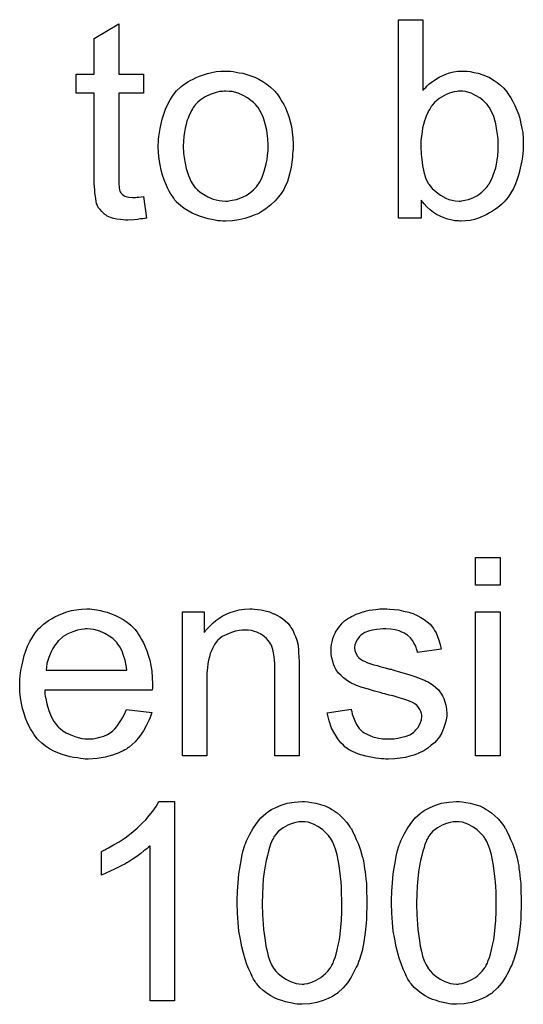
# Model space of a CAD drawing. Extents: x -2.2 to 8.3, y -2.9 to 5.2.
# Tile 159 of 205: x 4.234 to 4.437, y 1.167 to 1.565. Entities that reach past the tile are written whole.
import ezdxf

# ---------------------------------------------------------------- set-up
doc = ezdxf.new("R2010")
doc.units = 0
doc.layers.add('acc-ni-360-20-in-a_document', color=1, linetype='CONTINUOUS')

msp = doc.modelspace()

# ---------------------------------------------------------------- linework, layer by layer
at = {"layer": 'acc-ni-360-20-in-a_document', "color": 1}
for points in [[(4.273528, 1.542701), (4.283478, 1.542701), (4.283478, 1.535065), (4.273528, 1.535065), (4.273528, 1.500933), (4.273528, 1.500702), (4.273528, 1.500239), (4.273528, 1.499545), (4.273644, 1.498735), (4.27376, 1.496884), (4.273875, 1.496074), (4.273991, 1.495495), (4.274107, 1.495264), (4.274454, 1.494801), (4.274917, 1.494223), (4.275726, 1.493644), (4.275958, 1.493528), (4.276536, 1.493297), (4.277578, 1.493066), (4.279082, 1.49295), (4.280239, 1.49295), (4.280817, 1.493066), (4.281627, 1.493066), (4.282553, 1.493181), (4.283478, 1.493297), (4.284751, 1.48462), (4.28452, 1.48462), (4.284057, 1.484504), (4.283247, 1.484388), (4.282206, 1.484272), (4.281049, 1.484041), (4.279776, 1.483925), (4.277231, 1.48381), (4.276305, 1.48381), (4.275379, 1.483925), (4.274222, 1.484041), (4.272834, 1.484157), (4.271446, 1.484504), (4.270173, 1.484851), (4.2689, 1.485429), (4.268784, 1.485545), (4.268437, 1.485776), (4.267975, 1.486124), (4.26728, 1.486702), (4.266702, 1.487281), (4.266008, 1.488091), (4.265314, 1.4889), (4.264851, 1.489942), (4.264851, 1.490057), (4.264619, 1.49052), (4.264504, 1.49133), (4.264272, 1.492487), (4.264041, 1.493991), (4.263925, 1.494917), (4.263925, 1.495958), (4.263809, 1.497231), (4.263694, 1.498504), (4.263694, 1.499892), (4.263694, 1.501512), (4.263694, 1.535065), (4.256405, 1.535065), (4.256405, 1.542701), (4.263694, 1.542701), (4.263694, 1.557048), (4.273528, 1.562948), (4.273528, 1.542701)], [(4.39617, 1.536106), (4.396286, 1.536222), (4.396402, 1.536453), (4.396749, 1.5368), (4.397327, 1.537379), (4.397906, 1.537957), (4.3986, 1.538651), (4.399525, 1.539346), (4.400451, 1.54004), (4.402765, 1.541544), (4.405426, 1.542701), (4.40693, 1.543279), (4.40855, 1.543627), (4.410286, 1.543858), (4.412021, 1.543974), (4.412947, 1.543974), (4.413988, 1.543858), (4.415261, 1.543742), (4.416765, 1.543395), (4.4185, 1.543048), (4.420351, 1.542469), (4.422087, 1.541775), (4.422318, 1.54166), (4.422897, 1.541428), (4.423823, 1.54085), (4.424864, 1.540156), (4.426136, 1.539346), (4.427409, 1.538304), (4.428798, 1.537032), (4.429955, 1.535643), (4.43007, 1.535527), (4.430417, 1.534949), (4.430996, 1.534139), (4.43169, 1.533098), (4.4325, 1.531709), (4.43331, 1.53009), (4.43412, 1.528238), (4.434814, 1.526272), (4.434814, 1.526156), (4.43493, 1.52604), (4.435045, 1.525693), (4.435161, 1.525346), (4.435392, 1.524189), (4.43574, 1.522685), (4.436087, 1.520949), (4.436434, 1.518982), (4.43655, 1.516784), (4.436665, 1.51447), (4.436665, 1.514354), (4.436665, 1.513776), (4.436665, 1.513082), (4.43655, 1.51204), (4.436434, 1.510768), (4.436318, 1.509379), (4.436087, 1.507759), (4.43574, 1.506024), (4.434814, 1.502322), (4.434235, 1.500355), (4.433541, 1.498504), (4.432731, 1.496537), (4.43169, 1.494801), (4.430533, 1.493066), (4.42926, 1.491446), (4.429145, 1.49133), (4.428913, 1.491099), (4.428566, 1.490752), (4.427988, 1.490173), (4.427178, 1.489595), (4.426368, 1.4889), (4.425442, 1.488206), (4.424285, 1.487396), (4.423013, 1.486702), (4.42174, 1.485892), (4.418616, 1.48462), (4.416996, 1.484041), (4.415261, 1.483694), (4.413409, 1.483463), (4.411558, 1.483347), (4.411096, 1.483347), (4.410517, 1.483463), (4.409823, 1.483463), (4.409013, 1.483578), (4.407972, 1.48381), (4.405658, 1.484388), (4.404385, 1.484851), (4.403112, 1.485429), (4.401724, 1.486124), (4.400451, 1.486934), (4.399063, 1.487975), (4.39779, 1.489132), (4.396633, 1.490405), (4.395476, 1.491909), (4.395476, 1.48462), (4.386336, 1.48462), (4.386336, 1.564684), (4.39617, 1.564684), (4.39617, 1.536106)], [(4.318651, 1.543858), (4.319693, 1.543742), (4.32085, 1.543511), (4.322122, 1.543279), (4.323626, 1.543048), (4.32675, 1.542007), (4.32837, 1.541428), (4.32999, 1.540618), (4.33161, 1.539808), (4.333229, 1.538651), (4.334734, 1.537494), (4.336238, 1.536106), (4.336353, 1.53599), (4.336585, 1.535759), (4.336932, 1.535296), (4.337395, 1.534718), (4.337973, 1.533908), (4.338667, 1.532866), (4.339361, 1.531709), (4.340056, 1.530437), (4.34075, 1.529048), (4.341444, 1.527313), (4.342138, 1.525577), (4.342717, 1.52361), (4.34318, 1.521528), (4.343527, 1.51933), (4.343758, 1.517015), (4.343874, 1.51447), (4.343874, 1.514354), (4.343874, 1.514007), (4.343874, 1.513429), (4.343874, 1.512619), (4.343758, 1.511693), (4.343642, 1.510536), (4.343642, 1.509379), (4.343411, 1.508107), (4.343064, 1.505214), (4.34237, 1.502322), (4.34156, 1.499429), (4.340403, 1.496768), (4.340403, 1.496652), (4.340287, 1.496537), (4.340056, 1.496189), (4.339824, 1.495727), (4.339014, 1.49457), (4.337973, 1.493181), (4.336585, 1.491562), (4.334849, 1.489942), (4.332882, 1.488322), (4.330568, 1.486818), (4.330453, 1.486818), (4.330337, 1.486702), (4.32999, 1.486471), (4.329411, 1.486239), (4.328833, 1.486008), (4.328139, 1.485776), (4.326403, 1.485082), (4.324436, 1.484504), (4.322007, 1.483925), (4.319461, 1.483463), (4.316684, 1.483347), (4.315527, 1.483347), (4.314602, 1.483463), (4.31356, 1.483578), (4.312403, 1.48381), (4.311015, 1.484041), (4.309627, 1.484272), (4.306503, 1.485198), (4.304767, 1.485892), (4.303147, 1.486586), (4.301528, 1.487512), (4.299908, 1.488553), (4.298404, 1.48971), (4.2969, 1.491099), (4.296784, 1.491214), (4.296552, 1.491446), (4.296205, 1.491909), (4.295743, 1.492603), (4.295164, 1.493413), (4.294586, 1.494338), (4.293891, 1.495495), (4.293197, 1.496884), (4.292503, 1.498388), (4.291809, 1.500123), (4.29123, 1.501975), (4.290652, 1.503941), (4.290189, 1.50614), (4.289842, 1.508454), (4.28961, 1.510999), (4.289495, 1.51366), (4.289495, 1.513892), (4.289495, 1.514354), (4.28961, 1.515164), (4.28961, 1.516321), (4.289726, 1.517594), (4.289958, 1.519214), (4.290189, 1.520834), (4.290652, 1.522685), (4.291115, 1.524536), (4.291693, 1.526503), (4.292387, 1.528585), (4.293313, 1.530552), (4.294239, 1.532404), (4.295511, 1.534255), (4.296784, 1.53599), (4.298404, 1.537494), (4.298519, 1.53761), (4.298751, 1.537726), (4.299214, 1.538073), (4.299792, 1.538536), (4.300486, 1.538998), (4.301412, 1.539577), (4.302337, 1.540156), (4.303494, 1.540734), (4.304767, 1.541312), (4.306156, 1.541891), (4.309279, 1.542932), (4.312866, 1.543742), (4.314717, 1.543858), (4.316684, 1.543974), (4.317841, 1.543974), (4.318651, 1.543858)], [(4.316684, 1.535875), (4.31599, 1.535875), (4.315412, 1.535759), (4.314139, 1.535643), (4.312403, 1.53518), (4.310436, 1.534486), (4.308354, 1.533561), (4.306387, 1.532172), (4.305346, 1.531247), (4.30442, 1.530321), (4.30442, 1.530205), (4.304189, 1.53009), (4.303957, 1.529743), (4.30361, 1.52928), (4.303263, 1.528701), (4.302916, 1.528007), (4.302453, 1.527081), (4.30199, 1.526156), (4.301528, 1.524999), (4.301065, 1.523842), (4.300718, 1.522453), (4.300371, 1.520949), (4.300024, 1.51933), (4.299792, 1.517594), (4.299676, 1.515627), (4.299561, 1.51366), (4.299561, 1.513544), (4.299561, 1.513197), (4.299561, 1.512619), (4.299676, 1.511809), (4.299676, 1.510883), (4.299792, 1.509842), (4.300139, 1.507412), (4.300718, 1.504636), (4.301643, 1.501859), (4.3028, 1.499198), (4.30361, 1.498041), (4.30442, 1.496884), (4.304536, 1.496884), (4.304651, 1.496652), (4.305346, 1.496074), (4.306387, 1.495148), (4.307775, 1.494223), (4.309511, 1.493181), (4.311593, 1.492256), (4.314023, 1.491677), (4.315296, 1.491562), (4.316684, 1.491446), (4.317378, 1.491446), (4.317957, 1.491562), (4.31923, 1.491793), (4.320965, 1.49214), (4.322816, 1.492834), (4.324899, 1.49376), (4.326866, 1.495148), (4.327907, 1.496074), (4.328833, 1.496999), (4.328949, 1.497115), (4.329064, 1.497231), (4.329296, 1.497578), (4.329643, 1.498041), (4.32999, 1.498619), (4.330453, 1.499313), (4.330915, 1.500239), (4.331378, 1.501165), (4.331841, 1.502322), (4.332188, 1.503594), (4.332651, 1.504983), (4.332998, 1.506487), (4.333345, 1.508222), (4.333577, 1.509958), (4.333808, 1.511925), (4.333808, 1.514007), (4.333808, 1.514123), (4.333808, 1.51447), (4.333808, 1.515049), (4.333692, 1.515743), (4.333692, 1.516668), (4.333577, 1.51771), (4.333229, 1.520139), (4.332651, 1.522685), (4.331725, 1.525462), (4.330453, 1.528007), (4.329758, 1.52928), (4.328833, 1.530321), (4.328833, 1.530437), (4.328601, 1.530552), (4.327907, 1.531247), (4.326866, 1.532056), (4.325477, 1.533098), (4.323742, 1.534139), (4.321659, 1.535065), (4.319345, 1.535643), (4.318073, 1.535759), (4.316684, 1.535875)], [(4.412252, 1.535875), (4.410517, 1.535875), (4.410054, 1.535759), (4.408782, 1.535527), (4.407277, 1.53518), (4.405542, 1.534486), (4.403691, 1.533445), (4.402765, 1.532866), (4.40184, 1.532056), (4.400914, 1.531247), (4.399988, 1.530205), (4.399988, 1.53009), (4.399757, 1.529974), (4.399525, 1.529627), (4.399294, 1.529164), (4.398947, 1.528585), (4.398484, 1.527891), (4.398137, 1.527081), (4.397674, 1.526156), (4.397212, 1.524999), (4.396864, 1.523842), (4.396402, 1.522453), (4.396055, 1.521065), (4.395823, 1.519445), (4.395592, 1.51771), (4.39536, 1.515974), (4.39536, 1.514007), (4.39536, 1.513892), (4.39536, 1.513544), (4.39536, 1.512966), (4.39536, 1.512272), (4.395476, 1.511462), (4.395476, 1.510421), (4.395707, 1.508222), (4.396055, 1.505793), (4.396517, 1.503247), (4.397212, 1.500933), (4.397674, 1.499892), (4.398137, 1.498966), (4.398137, 1.498851), (4.398368, 1.498619), (4.3986, 1.498272), (4.398947, 1.497809), (4.399988, 1.496537), (4.401492, 1.495264), (4.403228, 1.493876), (4.405426, 1.492603), (4.406583, 1.49214), (4.407972, 1.491793), (4.409244, 1.491562), (4.410748, 1.491446), (4.411327, 1.491446), (4.41179, 1.491562), (4.413062, 1.491793), (4.414566, 1.49214), (4.416302, 1.492834), (4.418153, 1.49376), (4.420004, 1.495148), (4.42093, 1.496074), (4.421856, 1.496999), (4.421856, 1.497115), (4.422087, 1.497231), (4.422318, 1.497578), (4.42255, 1.498041), (4.423013, 1.498619), (4.42336, 1.499313), (4.423823, 1.500239), (4.424285, 1.501165), (4.424632, 1.502322), (4.425095, 1.503479), (4.425558, 1.504867), (4.425905, 1.506371), (4.426136, 1.507991), (4.426368, 1.509726), (4.426599, 1.511693), (4.426599, 1.51366), (4.426599, 1.513776), (4.426599, 1.514123), (4.426599, 1.514701), (4.426484, 1.515511), (4.426484, 1.516437), (4.426368, 1.517594), (4.426021, 1.520024), (4.425558, 1.522685), (4.424748, 1.525577), (4.423591, 1.528123), (4.422897, 1.529395), (4.422087, 1.530437), (4.422087, 1.530552), (4.421856, 1.530668), (4.421277, 1.531247), (4.420351, 1.532172), (4.419079, 1.533214), (4.417459, 1.534139), (4.415608, 1.535065), (4.413409, 1.535643), (4.412252, 1.535875)], [(4.427293, 1.336431), (4.417459, 1.336431), (4.417459, 1.347654), (4.427293, 1.347654), (4.427293, 1.336431)], [(4.262652, 1.326828), (4.263578, 1.326712), (4.264735, 1.326481), (4.266008, 1.326249), (4.267512, 1.325902), (4.2689, 1.325555), (4.27052, 1.324977), (4.272024, 1.324398), (4.273644, 1.323588), (4.275264, 1.322663), (4.276883, 1.321621), (4.278388, 1.320349), (4.279776, 1.31896), (4.279892, 1.318844), (4.280123, 1.318613), (4.28047, 1.31815), (4.280933, 1.317456), (4.281511, 1.316646), (4.28209, 1.315721), (4.282784, 1.314564), (4.283478, 1.313175), (4.284173, 1.311671), (4.284867, 1.310051), (4.285445, 1.3082), (4.286024, 1.306233), (4.286487, 1.304035), (4.286834, 1.301721), (4.287065, 1.299291), (4.287181, 1.29663), (4.287181, 1.296514), (4.287181, 1.296052), (4.287181, 1.295242), (4.287065, 1.294085), (4.243678, 1.294085), (4.243678, 1.293969), (4.243678, 1.293622), (4.243793, 1.293159), (4.243793, 1.292465), (4.243909, 1.291655), (4.24414, 1.290729), (4.244488, 1.288647), (4.245182, 1.286333), (4.246107, 1.283787), (4.24738, 1.281473), (4.249, 1.279391), (4.249115, 1.279391), (4.249231, 1.279159), (4.249925, 1.278581), (4.250967, 1.277771), (4.252355, 1.276961), (4.254206, 1.276035), (4.256289, 1.275226), (4.258603, 1.274647), (4.259876, 1.274531), (4.261264, 1.274416), (4.26219, 1.274416), (4.263231, 1.274531), (4.264504, 1.274763), (4.265892, 1.27511), (4.267512, 1.275573), (4.269016, 1.276267), (4.27052, 1.277193), (4.270636, 1.277308), (4.271214, 1.277771), (4.271908, 1.278465), (4.272718, 1.279391), (4.273644, 1.280664), (4.274685, 1.282283), (4.275726, 1.284134), (4.276652, 1.286333), (4.286834, 1.28506), (4.286834, 1.284944), (4.286718, 1.284713), (4.286602, 1.28425), (4.286371, 1.283556), (4.286024, 1.282862), (4.285677, 1.281936), (4.284751, 1.279969), (4.283594, 1.277771), (4.281974, 1.275457), (4.280123, 1.273259), (4.277809, 1.271176), (4.277693, 1.271176), (4.277462, 1.270945), (4.277115, 1.270713), (4.276652, 1.270366), (4.275958, 1.270019), (4.275264, 1.269672), (4.274338, 1.269209), (4.273297, 1.268746), (4.27214, 1.268284), (4.270983, 1.267821), (4.26809, 1.267127), (4.264851, 1.266548), (4.261264, 1.266317), (4.259991, 1.266317), (4.259181, 1.266432), (4.25814, 1.266548), (4.256867, 1.26678), (4.255479, 1.267011), (4.253975, 1.267242), (4.250735, 1.268168), (4.249, 1.268862), (4.24738, 1.269556), (4.245645, 1.270482), (4.244025, 1.271523), (4.242521, 1.27268), (4.241016, 1.274069), (4.240901, 1.274184), (4.240669, 1.274416), (4.240322, 1.274879), (4.239859, 1.275573), (4.239281, 1.276383), (4.238703, 1.277308), (4.238008, 1.278465), (4.237314, 1.279738), (4.23662, 1.281242), (4.235926, 1.282862), (4.235347, 1.284713), (4.234769, 1.28668), (4.234306, 1.288763), (4.233959, 1.291076), (4.233727, 1.293506), (4.233612, 1.296052), (4.233612, 1.296167), (4.233612, 1.296746), (4.233612, 1.29744), (4.233727, 1.298481), (4.233843, 1.299754), (4.233959, 1.301142), (4.23419, 1.302762), (4.234537, 1.304382), (4.235463, 1.308084), (4.236041, 1.309936), (4.236736, 1.311902), (4.237661, 1.313754), (4.238703, 1.315489), (4.239859, 1.317225), (4.241132, 1.318844), (4.241248, 1.31896), (4.241479, 1.319192), (4.241942, 1.319539), (4.242521, 1.320117), (4.243215, 1.320696), (4.24414, 1.32139), (4.245182, 1.3222), (4.246454, 1.322894), (4.247727, 1.323704), (4.249231, 1.324398), (4.250851, 1.325092), (4.252587, 1.325671), (4.254438, 1.326249), (4.256405, 1.326596), (4.258487, 1.326828), (4.260685, 1.326944), (4.261842, 1.326944), (4.262652, 1.326828)], [(4.328254, 1.326828), (4.329527, 1.326712), (4.331031, 1.326481), (4.332651, 1.326134), (4.334386, 1.325671), (4.336006, 1.324977), (4.336238, 1.324861), (4.3367, 1.32463), (4.33751, 1.324282), (4.338436, 1.323704), (4.339593, 1.32301), (4.340634, 1.322084), (4.341676, 1.321159), (4.342601, 1.320002), (4.342717, 1.319886), (4.342948, 1.319423), (4.343295, 1.318844), (4.343874, 1.318035), (4.344337, 1.316878), (4.344799, 1.315721), (4.345378, 1.314332), (4.345725, 1.312828), (4.345725, 1.312712), (4.345841, 1.31225), (4.345956, 1.311555), (4.346072, 1.31063), (4.346072, 1.309241), (4.346188, 1.307622), (4.346303, 1.305655), (4.346303, 1.303225), (4.346303, 1.267589), (4.336469, 1.267589), (4.336469, 1.302762), (4.336469, 1.302878), (4.336469, 1.302994), (4.336469, 1.303803), (4.336469, 1.304845), (4.336353, 1.306118), (4.336238, 1.307622), (4.336006, 1.309126), (4.335659, 1.310514), (4.335312, 1.311787), (4.335312, 1.311902), (4.335081, 1.31225), (4.334734, 1.312828), (4.334386, 1.313522), (4.333808, 1.314216), (4.333114, 1.315026), (4.332188, 1.315836), (4.331147, 1.316531), (4.331031, 1.316646), (4.330684, 1.316878), (4.32999, 1.317109), (4.32918, 1.317456), (4.328254, 1.317803), (4.327097, 1.31815), (4.325709, 1.318266), (4.32432, 1.318382), (4.323742, 1.318382), (4.323279, 1.318266), (4.322122, 1.31815), (4.320618, 1.317919), (4.318998, 1.31734), (4.317147, 1.316646), (4.315296, 1.315721), (4.31356, 1.314332), (4.313329, 1.314101), (4.312866, 1.313522), (4.312519, 1.31306), (4.312172, 1.312481), (4.311709, 1.311787), (4.311362, 1.310977), (4.310899, 1.310051), (4.310436, 1.308894), (4.310089, 1.307622), (4.309742, 1.306233), (4.309511, 1.304729), (4.309279, 1.303109), (4.309048, 1.301142), (4.309048, 1.299176), (4.309048, 1.267589), (4.299214, 1.267589), (4.299214, 1.325671), (4.308007, 1.325671), (4.308007, 1.31734), (4.308123, 1.317456), (4.308354, 1.317803), (4.308701, 1.318266), (4.309164, 1.318844), (4.309858, 1.319539), (4.310668, 1.320349), (4.311593, 1.321274), (4.312751, 1.3222), (4.313908, 1.32301), (4.315296, 1.323935), (4.3168, 1.324745), (4.31842, 1.325439), (4.320271, 1.326018), (4.322122, 1.326481), (4.324205, 1.326828), (4.326403, 1.326944), (4.327329, 1.326944), (4.328254, 1.326828)], [(4.382865, 1.326828), (4.3846, 1.326712), (4.386451, 1.326481), (4.388418, 1.326018), (4.390501, 1.325555), (4.392468, 1.324861), (4.392583, 1.324861), (4.392699, 1.324745), (4.393278, 1.324514), (4.394203, 1.324051), (4.39536, 1.323473), (4.396633, 1.322663), (4.397906, 1.321737), (4.399063, 1.320696), (4.400104, 1.319539), (4.40022, 1.319423), (4.400451, 1.31896), (4.400914, 1.31815), (4.401492, 1.317225), (4.402071, 1.315836), (4.402649, 1.314332), (4.403112, 1.312597), (4.403575, 1.31063), (4.393972, 1.309357), (4.393972, 1.309589), (4.393856, 1.310051), (4.393625, 1.310861), (4.393278, 1.311902), (4.392699, 1.312944), (4.392005, 1.314101), (4.391195, 1.315258), (4.390038, 1.316299), (4.389922, 1.316415), (4.38946, 1.316646), (4.388765, 1.317109), (4.387724, 1.317572), (4.386567, 1.318035), (4.385063, 1.318497), (4.383212, 1.318729), (4.381245, 1.318844), (4.380088, 1.318844), (4.378931, 1.318729), (4.377427, 1.318613), (4.375923, 1.318266), (4.374303, 1.317919), (4.372799, 1.31734), (4.371526, 1.316531), (4.37141, 1.316415), (4.371063, 1.316183), (4.3706, 1.315721), (4.370138, 1.315026), (4.369559, 1.314332), (4.369096, 1.313407), (4.368749, 1.312365), (4.368634, 1.311324), (4.368634, 1.311208), (4.368634, 1.310977), (4.368749, 1.31063), (4.368749, 1.310167), (4.369096, 1.30901), (4.369791, 1.307853), (4.369906, 1.307737), (4.370022, 1.307622), (4.370253, 1.307274), (4.370716, 1.306927), (4.371179, 1.30658), (4.371873, 1.306118), (4.372683, 1.30577), (4.373609, 1.305308), (4.373724, 1.305308), (4.373956, 1.305192), (4.374419, 1.305076), (4.375229, 1.304729), (4.376386, 1.304382), (4.37789, 1.304035), (4.378815, 1.303688), (4.379856, 1.303456), (4.381014, 1.303109), (4.382286, 1.302762), (4.382402, 1.302762), (4.382749, 1.302647), (4.383328, 1.302531), (4.384022, 1.302299), (4.384832, 1.302068), (4.385873, 1.301837), (4.388071, 1.301142), (4.390501, 1.300448), (4.392931, 1.299638), (4.395129, 1.298828), (4.396055, 1.298481), (4.396864, 1.298134), (4.397096, 1.298018), (4.397559, 1.297787), (4.398253, 1.29744), (4.399294, 1.296861), (4.400335, 1.296167), (4.401377, 1.295242), (4.402418, 1.2942), (4.403344, 1.293043), (4.403459, 1.292928), (4.403691, 1.292465), (4.404154, 1.291771), (4.404616, 1.290729), (4.404963, 1.289457), (4.405426, 1.288068), (4.405658, 1.286448), (4.405773, 1.284597), (4.405773, 1.284366), (4.405773, 1.283787), (4.405658, 1.282862), (4.405426, 1.281589), (4.405079, 1.280201), (4.404501, 1.278697), (4.403806, 1.276961), (4.402881, 1.275341), (4.402765, 1.27511), (4.402302, 1.274647), (4.401724, 1.273837), (4.400798, 1.272912), (4.399525, 1.27187), (4.398137, 1.270713), (4.396517, 1.269672), (4.39455, 1.268631), (4.394435, 1.268631), (4.394319, 1.268515), (4.393625, 1.268284), (4.392468, 1.267937), (4.390964, 1.267474), (4.389113, 1.267011), (4.38703, 1.266664), (4.384832, 1.266432), (4.382286, 1.266317), (4.381245, 1.266317), (4.380435, 1.266432), (4.379509, 1.266432), (4.378352, 1.266548), (4.377195, 1.266664), (4.375923, 1.266895), (4.373146, 1.267474), (4.370253, 1.268284), (4.367477, 1.269441), (4.366204, 1.270135), (4.365047, 1.270945), (4.364931, 1.27106), (4.364815, 1.271176), (4.364121, 1.27187), (4.36308, 1.272912), (4.361923, 1.274531), (4.36065, 1.276498), (4.359378, 1.278812), (4.358336, 1.281705), (4.357526, 1.284944), (4.367245, 1.286448), (4.367245, 1.286333), (4.367245, 1.286217), (4.367477, 1.285523), (4.367708, 1.284366), (4.368171, 1.283093), (4.368749, 1.281705), (4.369444, 1.280201), (4.370485, 1.278697), (4.371757, 1.277424), (4.371989, 1.277308), (4.372452, 1.276961), (4.373377, 1.276498), (4.374534, 1.27592), (4.376038, 1.275341), (4.377774, 1.274879), (4.379856, 1.274531), (4.382286, 1.274416), (4.383443, 1.274416), (4.3846, 1.274531), (4.386104, 1.274763), (4.387724, 1.27511), (4.38946, 1.275573), (4.390964, 1.276151), (4.392352, 1.277077), (4.392468, 1.277193), (4.392931, 1.27754), (4.393393, 1.278118), (4.394088, 1.278928), (4.394666, 1.279854), (4.395245, 1.281011), (4.395592, 1.282168), (4.395707, 1.283556), (4.395707, 1.283672), (4.395707, 1.284134), (4.395592, 1.284713), (4.39536, 1.285523), (4.395013, 1.286333), (4.394435, 1.287143), (4.39374, 1.288068), (4.392699, 1.288763), (4.392583, 1.288878), (4.392236, 1.288994), (4.391658, 1.289341), (4.390732, 1.289688), (4.389344, 1.290151), (4.388534, 1.290498), (4.387608, 1.290729), (4.386567, 1.291076), (4.38541, 1.291424), (4.384137, 1.291771), (4.382633, 1.292118), (4.382518, 1.292118), (4.382171, 1.292234), (4.381592, 1.292349), (4.380898, 1.292581), (4.379972, 1.292812), (4.378931, 1.293159), (4.376733, 1.293738), (4.374187, 1.294547), (4.371757, 1.295242), (4.369444, 1.296052), (4.368402, 1.296514), (4.367592, 1.296861), (4.367361, 1.296977), (4.366898, 1.297209), (4.366204, 1.297671), (4.365278, 1.29825), (4.364237, 1.29906), (4.363196, 1.299985), (4.362154, 1.301027), (4.361229, 1.302299), (4.361113, 1.302415), (4.360882, 1.302878), (4.360535, 1.303688), (4.360188, 1.304613), (4.35984, 1.30577), (4.359493, 1.307159), (4.359262, 1.308547), (4.359146, 1.310167), (4.359146, 1.310398), (4.359146, 1.310861), (4.359262, 1.311555), (4.359378, 1.312597), (4.359609, 1.313638), (4.35984, 1.314911), (4.360303, 1.316068), (4.360882, 1.31734), (4.360997, 1.317456), (4.361229, 1.317919), (4.361576, 1.318497), (4.362154, 1.319307), (4.362849, 1.320117), (4.363658, 1.321159), (4.364584, 1.322084), (4.365741, 1.322894), (4.365857, 1.32301), (4.366204, 1.323125), (4.366667, 1.323473), (4.367361, 1.32382), (4.368287, 1.324282), (4.369328, 1.324745), (4.3706, 1.325208), (4.371989, 1.325671), (4.37222, 1.325786), (4.372683, 1.325902), (4.373493, 1.326134), (4.374534, 1.326365), (4.375807, 1.326596), (4.377195, 1.326712), (4.378815, 1.326944), (4.381592, 1.326944), (4.382865, 1.326828)], [(4.427293, 1.267589), (4.417459, 1.267589), (4.417459, 1.325671), (4.427293, 1.325671), (4.427293, 1.267589)], [(4.260801, 1.318844), (4.260107, 1.318844), (4.259644, 1.318729), (4.258372, 1.318613), (4.256867, 1.318266), (4.255016, 1.317688), (4.253049, 1.316878), (4.251198, 1.315721), (4.249347, 1.314216), (4.249115, 1.313985), (4.248653, 1.313407), (4.247843, 1.312365), (4.247033, 1.310977), (4.246107, 1.309357), (4.245297, 1.307274), (4.244603, 1.304845), (4.244256, 1.302184), (4.276768, 1.302184), (4.276768, 1.302299), (4.276768, 1.302531), (4.276652, 1.302878), (4.276652, 1.303341), (4.276421, 1.304729), (4.276074, 1.306233), (4.275495, 1.308084), (4.274917, 1.30982), (4.273991, 1.311555), (4.27295, 1.31306), (4.27295, 1.313175), (4.272718, 1.313291), (4.27214, 1.313985), (4.271099, 1.314911), (4.26971, 1.315952), (4.267975, 1.316993), (4.265892, 1.317919), (4.263462, 1.318613), (4.26219, 1.318729), (4.260801, 1.318844)], [(4.29609, 1.168735), (4.286255, 1.168735), (4.286255, 1.231329), (4.28614, 1.231213), (4.285561, 1.230751), (4.284867, 1.230056), (4.28371, 1.229246), (4.282437, 1.228205), (4.280817, 1.227048), (4.278966, 1.225775), (4.276883, 1.224503), (4.276768, 1.224503), (4.276652, 1.224387), (4.275958, 1.223924), (4.274801, 1.223346), (4.273413, 1.222651), (4.271793, 1.221842), (4.270057, 1.221032), (4.268322, 1.220222), (4.266586, 1.219528), (4.266586, 1.229015), (4.266702, 1.229015), (4.266933, 1.229246), (4.267396, 1.229362), (4.267975, 1.229709), (4.268669, 1.230056), (4.269479, 1.230519), (4.271446, 1.231676), (4.27376, 1.232949), (4.276074, 1.234569), (4.278503, 1.23642), (4.280933, 1.238387), (4.281049, 1.238502), (4.281164, 1.238618), (4.281511, 1.238965), (4.281974, 1.239312), (4.283016, 1.240469), (4.284404, 1.241858), (4.285792, 1.243477), (4.287297, 1.245329), (4.288569, 1.24718), (4.289726, 1.249147), (4.29609, 1.249147), (4.29609, 1.168735)], [(4.349775, 1.249031), (4.351279, 1.2488), (4.353014, 1.248453), (4.354865, 1.24799), (4.356832, 1.247411), (4.358683, 1.246486), (4.358799, 1.246486), (4.358915, 1.24637), (4.359493, 1.246023), (4.360419, 1.245444), (4.361576, 1.244634), (4.362849, 1.243477), (4.364237, 1.242205), (4.36551, 1.240701), (4.366782, 1.238965), (4.366898, 1.238734), (4.367361, 1.238155), (4.367824, 1.237114), (4.368634, 1.23561), (4.369328, 1.233874), (4.370253, 1.231908), (4.371063, 1.229593), (4.371757, 1.227048), (4.371757, 1.226932), (4.371873, 1.226701), (4.371989, 1.226354), (4.372105, 1.225775), (4.37222, 1.225081), (4.372336, 1.224271), (4.372567, 1.22323), (4.372683, 1.222073), (4.372914, 1.2208), (4.37303, 1.219412), (4.373146, 1.217792), (4.373377, 1.216172), (4.373493, 1.214321), (4.373493, 1.21247), (4.373609, 1.210387), (4.373609, 1.208189), (4.373609, 1.208073), (4.373609, 1.207611), (4.373609, 1.206801), (4.373609, 1.205875), (4.373493, 1.204602), (4.373493, 1.203214), (4.373377, 1.20171), (4.373262, 1.20009), (4.372914, 1.196388), (4.372336, 1.19257), (4.371642, 1.188867), (4.371179, 1.187132), (4.3706, 1.185396), (4.3706, 1.18528), (4.370485, 1.185049), (4.370253, 1.184586), (4.370022, 1.184008), (4.369791, 1.183198), (4.369328, 1.182388), (4.368402, 1.180421), (4.367245, 1.178338), (4.365741, 1.176024), (4.364006, 1.173942), (4.361923, 1.171975), (4.361807, 1.171975), (4.361692, 1.171744), (4.361345, 1.171512), (4.360882, 1.171281), (4.360303, 1.170934), (4.359725, 1.170471), (4.357989, 1.169661), (4.355907, 1.168851), (4.353477, 1.168041), (4.350584, 1.167578), (4.347461, 1.167347), (4.346303, 1.167347), (4.345494, 1.167463), (4.344568, 1.167578), (4.343411, 1.16781), (4.342138, 1.168041), (4.34075, 1.168388), (4.339361, 1.168851), (4.337857, 1.169314), (4.336353, 1.170008), (4.334849, 1.170818), (4.333345, 1.171744), (4.331841, 1.1729), (4.330453, 1.174173), (4.32918, 1.175562), (4.329064, 1.175677), (4.328833, 1.176024), (4.328486, 1.176603), (4.327907, 1.177528), (4.327329, 1.17857), (4.32675, 1.179958), (4.32594, 1.181578), (4.325246, 1.183429), (4.324552, 1.185512), (4.323858, 1.187941), (4.323163, 1.190603), (4.322585, 1.193611), (4.322007, 1.19685), (4.321659, 1.200321), (4.321428, 1.204139), (4.321312, 1.208189), (4.321312, 1.208305), (4.321312, 1.208767), (4.321312, 1.209577), (4.321312, 1.210503), (4.321428, 1.211776), (4.321428, 1.213164), (4.321544, 1.214668), (4.321659, 1.216404), (4.322007, 1.21999), (4.322585, 1.223809), (4.323279, 1.227627), (4.323742, 1.229362), (4.324205, 1.231098), (4.324205, 1.231213), (4.32432, 1.231445), (4.324552, 1.231908), (4.324783, 1.232486), (4.325015, 1.233296), (4.325477, 1.234106), (4.326403, 1.236073), (4.32756, 1.238155), (4.329064, 1.240354), (4.3308, 1.242552), (4.332882, 1.244403), (4.332998, 1.244403), (4.333114, 1.244634), (4.333461, 1.244866), (4.333924, 1.245097), (4.334502, 1.24556), (4.335196, 1.245907), (4.336932, 1.246833), (4.339014, 1.247643), (4.341444, 1.248453), (4.344337, 1.248915), (4.347461, 1.249147), (4.348502, 1.249147), (4.349775, 1.249031)], [(4.412021, 1.249031), (4.413525, 1.2488), (4.415261, 1.248453), (4.417112, 1.24799), (4.419079, 1.247411), (4.42093, 1.246486), (4.421046, 1.246486), (4.421161, 1.24637), (4.42174, 1.246023), (4.422666, 1.245444), (4.423823, 1.244634), (4.425095, 1.243477), (4.426484, 1.242205), (4.427756, 1.240701), (4.429029, 1.238965), (4.429145, 1.238734), (4.429608, 1.238155), (4.43007, 1.237114), (4.43088, 1.23561), (4.431574, 1.233874), (4.4325, 1.231908), (4.43331, 1.229593), (4.434004, 1.227048), (4.434004, 1.226932), (4.43412, 1.226701), (4.434235, 1.226354), (4.434351, 1.225775), (4.434467, 1.225081), (4.434583, 1.224271), (4.434814, 1.22323), (4.43493, 1.222073), (4.435161, 1.2208), (4.435277, 1.219412), (4.435392, 1.217792), (4.435624, 1.216172), (4.43574, 1.214321), (4.43574, 1.21247), (4.435855, 1.210387), (4.435855, 1.208189), (4.435855, 1.208073), (4.435855, 1.207611), (4.435855, 1.206801), (4.435855, 1.205875), (4.43574, 1.204602), (4.43574, 1.203214), (4.435624, 1.20171), (4.435508, 1.20009), (4.435161, 1.196388), (4.434583, 1.19257), (4.433888, 1.188867), (4.433426, 1.187132), (4.432847, 1.185396), (4.432847, 1.18528), (4.432731, 1.185049), (4.4325, 1.184586), (4.432269, 1.184008), (4.432037, 1.183198), (4.431574, 1.182388), (4.430649, 1.180421), (4.429492, 1.178338), (4.427988, 1.176024), (4.426252, 1.173942), (4.42417, 1.171975), (4.424054, 1.171975), (4.423938, 1.171744), (4.423591, 1.171512), (4.423128, 1.171281), (4.42255, 1.170934), (4.421971, 1.170471), (4.420236, 1.169661), (4.418153, 1.168851), (4.415724, 1.168041), (4.412831, 1.167578), (4.409707, 1.167347), (4.40855, 1.167347), (4.40774, 1.167463), (4.406815, 1.167578), (4.405658, 1.16781), (4.404385, 1.168041), (4.402997, 1.168388), (4.401608, 1.168851), (4.400104, 1.169314), (4.3986, 1.170008), (4.397096, 1.170818), (4.395592, 1.171744), (4.394088, 1.1729), (4.392699, 1.174173), (4.391426, 1.175562), (4.391311, 1.175677), (4.391079, 1.176024), (4.390732, 1.176603), (4.390154, 1.177528), (4.389575, 1.17857), (4.388997, 1.179958), (4.388187, 1.181578), (4.387493, 1.183429), (4.386798, 1.185512), (4.386104, 1.187941), (4.38541, 1.190603), (4.384832, 1.193611), (4.384253, 1.19685), (4.383906, 1.200321), (4.383675, 1.204139), (4.383559, 1.208189), (4.383559, 1.208305), (4.383559, 1.208767), (4.383559, 1.209577), (4.383559, 1.210503), (4.383675, 1.211776), (4.383675, 1.213164), (4.38379, 1.214668), (4.383906, 1.216404), (4.384253, 1.21999), (4.384832, 1.223809), (4.385526, 1.227627), (4.385989, 1.229362), (4.386451, 1.231098), (4.386451, 1.231213), (4.386567, 1.231445), (4.386798, 1.231908), (4.38703, 1.232486), (4.387261, 1.233296), (4.387724, 1.234106), (4.38865, 1.236073), (4.389807, 1.238155), (4.391311, 1.240354), (4.393046, 1.242552), (4.395129, 1.244403), (4.395245, 1.244403), (4.39536, 1.244634), (4.395707, 1.244866), (4.39617, 1.245097), (4.396749, 1.24556), (4.397443, 1.245907), (4.399178, 1.246833), (4.401261, 1.247643), (4.403691, 1.248453), (4.406583, 1.248915), (4.409707, 1.249147), (4.410748, 1.249147), (4.412021, 1.249031)], [(4.347345, 1.241048), (4.346651, 1.241048), (4.346188, 1.240932), (4.344915, 1.240701), (4.343411, 1.240354), (4.341676, 1.239659), (4.339824, 1.238618), (4.338899, 1.237924), (4.337973, 1.23723), (4.337163, 1.236304), (4.336353, 1.235263), (4.336353, 1.235147), (4.336122, 1.234916), (4.335891, 1.234453), (4.335543, 1.233874), (4.335196, 1.232949), (4.334734, 1.231908), (4.334386, 1.230635), (4.333924, 1.229131), (4.333461, 1.227395), (4.332998, 1.225428), (4.332535, 1.22323), (4.332188, 1.2208), (4.331841, 1.218024), (4.33161, 1.215015), (4.331494, 1.211776), (4.331378, 1.208189), (4.331378, 1.207958), (4.331378, 1.207379), (4.331378, 1.206338), (4.331494, 1.204949), (4.331494, 1.203445), (4.33161, 1.201594), (4.331725, 1.199627), (4.331957, 1.197545), (4.332535, 1.193032), (4.332882, 1.190834), (4.333345, 1.188751), (4.333808, 1.186784), (4.334502, 1.184933), (4.335196, 1.183313), (4.336006, 1.181925), (4.336006, 1.181809), (4.336238, 1.181694), (4.336816, 1.180884), (4.337857, 1.179842), (4.33913, 1.178686), (4.340866, 1.177528), (4.342833, 1.176487), (4.345031, 1.175677), (4.346188, 1.175562), (4.347461, 1.175446), (4.348155, 1.175446), (4.348618, 1.175562), (4.349775, 1.175793), (4.351394, 1.176256), (4.35313, 1.177066), (4.355097, 1.178223), (4.356022, 1.178917), (4.356948, 1.179842), (4.357873, 1.180768), (4.358799, 1.181925), (4.358799, 1.182041), (4.35903, 1.182272), (4.359262, 1.182619), (4.359493, 1.183198), (4.359956, 1.184008), (4.360303, 1.185049), (4.360766, 1.186206), (4.361229, 1.187594), (4.361576, 1.18933), (4.362039, 1.191181), (4.362502, 1.193379), (4.362849, 1.195693), (4.36308, 1.19847), (4.363311, 1.201363), (4.363543, 1.204602), (4.363543, 1.208189), (4.363543, 1.208305), (4.363543, 1.20842), (4.363543, 1.208999), (4.363543, 1.21004), (4.363427, 1.211429), (4.363427, 1.212933), (4.363311, 1.214784), (4.363196, 1.216751), (4.362964, 1.218949), (4.362386, 1.223346), (4.362039, 1.225544), (4.361576, 1.227627), (4.361113, 1.229593), (4.360419, 1.231445), (4.359725, 1.233064), (4.358915, 1.234453), (4.358915, 1.234569), (4.358683, 1.234684), (4.358452, 1.235031), (4.358105, 1.235494), (4.357064, 1.236535), (4.355791, 1.237808), (4.354055, 1.238965), (4.352088, 1.240006), (4.351047, 1.240469), (4.34989, 1.240816), (4.348618, 1.240932), (4.347345, 1.241048)], [(4.409591, 1.241048), (4.408897, 1.241048), (4.408434, 1.240932), (4.407162, 1.240701), (4.405658, 1.240354), (4.403922, 1.239659), (4.402071, 1.238618), (4.401145, 1.237924), (4.40022, 1.23723), (4.39941, 1.236304), (4.3986, 1.235263), (4.3986, 1.235147), (4.398368, 1.234916), (4.398137, 1.234453), (4.39779, 1.233874), (4.397443, 1.232949), (4.39698, 1.231908), (4.396633, 1.230635), (4.39617, 1.229131), (4.395707, 1.227395), (4.395245, 1.225428), (4.394782, 1.22323), (4.394435, 1.2208), (4.394088, 1.218024), (4.393856, 1.215015), (4.39374, 1.211776), (4.393625, 1.208189), (4.393625, 1.207958), (4.393625, 1.207379), (4.393625, 1.206338), (4.39374, 1.204949), (4.39374, 1.203445), (4.393856, 1.201594), (4.393972, 1.199627), (4.394203, 1.197545), (4.394782, 1.193032), (4.395129, 1.190834), (4.395592, 1.188751), (4.396055, 1.186784), (4.396749, 1.184933), (4.397443, 1.183313), (4.398253, 1.181925), (4.398253, 1.181809), (4.398484, 1.181694), (4.399063, 1.180884), (4.400104, 1.179842), (4.401377, 1.178686), (4.403112, 1.177528), (4.405079, 1.176487), (4.407277, 1.175677), (4.408434, 1.175562), (4.409707, 1.175446), (4.410401, 1.175446), (4.410864, 1.175562), (4.412021, 1.175793), (4.413641, 1.176256), (4.415376, 1.177066), (4.417343, 1.178223), (4.418269, 1.178917), (4.419194, 1.179842), (4.42012, 1.180768), (4.421046, 1.181925), (4.421046, 1.182041), (4.421277, 1.182272), (4.421508, 1.182619), (4.42174, 1.183198), (4.422203, 1.184008), (4.42255, 1.185049), (4.423013, 1.186206), (4.423475, 1.187594), (4.423823, 1.18933), (4.424285, 1.191181), (4.424748, 1.193379), (4.425095, 1.195693), (4.425327, 1.19847), (4.425558, 1.201363), (4.425789, 1.204602), (4.425789, 1.208189), (4.425789, 1.208305), (4.425789, 1.20842), (4.425789, 1.208999), (4.425789, 1.21004), (4.425674, 1.211429), (4.425674, 1.212933), (4.425558, 1.214784), (4.425442, 1.216751), (4.425211, 1.218949), (4.424632, 1.223346), (4.424285, 1.225544), (4.423823, 1.227627), (4.42336, 1.229593), (4.422666, 1.231445), (4.421971, 1.233064), (4.421161, 1.234453), (4.421161, 1.234569), (4.42093, 1.234684), (4.420699, 1.235031), (4.420351, 1.235494), (4.41931, 1.236535), (4.418038, 1.237808), (4.416302, 1.238965), (4.414335, 1.240006), (4.413294, 1.240469), (4.412137, 1.240816), (4.410864, 1.240932), (4.409591, 1.241048)]]:
    msp.add_lwpolyline(points, dxfattribs=at)

doc.saveas('drawing.dxf')
